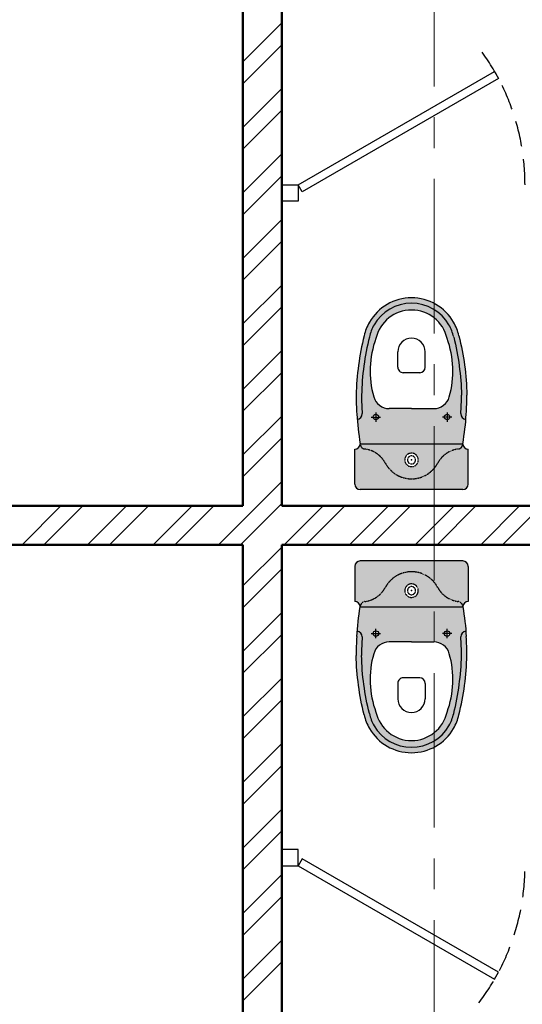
# Model space of a CAD drawing. Header units: millimetres. Extents: x 2063114 to 14983986, y -126020516 to 213791.
# Tile 66 of 256: x 2421444 to 2422994, y -1636974 to -1633937. Entities that reach past the tile are written whole.
import ezdxf

# ---------------------------------------------------------------- set-up
doc = ezdxf.new("R2010")
doc.units = ezdxf.units.MM
for name, pattern in [('181022_4A$0$Three Roomed_3C$0$HIDDEN2', [4.7625, 3.175, -1.5875]), ('ACAD_ISO10W100', [18, 12, -3, 0, -3]), ('HIDDEN', [0.375, 0.25, -0.125]), ('осевая', [50.8, 31.75, -6.35, 6.35, -6.35])]:
    doc.linetypes.add(name, pattern=pattern)
doc.layers.add('пунктир', color=1, linetype='ACAD_ISO10W100')
doc.layers.add('сплошная_толстая', color=7, linetype='Continuous', lineweight=50)
doc.layers.add('Штриховка стен', color=7, linetype='Continuous', lineweight=9)

msp = doc.modelspace()

# ---------------------------------------------------------------- hatches: boundary and pattern name
h = msp.add_hatch(color=255)
h.dxf.hatch_style = 1
h.paths.add_polyline_path([(2422522.60901, -1634870.02908, 0.0630146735), (2422508.02954, -1634904.73162, 0.0570982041), (2422481.6996, -1635094.91852, 0.0175442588), (2422483.74934, -1635153.3167, 0.0049626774), (2422484.88673, -1635169.89604, 0.4139970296), (2422500.36682, -1635152.14875, -0.0174843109), (2422498.3581, -1635095.11421, -0.054897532), (2422522.43491, -1634915.72364, -0.0756868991), (2422537.03568, -1634878.35832, -0.2679491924), (2422652.44899, -1634811.72442, -0.2679491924), (2422767.8623, -1634878.35832, -0.0756868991), (2422782.46306, -1634915.72364, -0.054897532), (2422806.53987, -1635095.11421, -0.0174842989), (2422804.53116, -1635152.14871, 0.413997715), (2422820.01125, -1635169.89604, 0.0049626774), (2422821.14864, -1635153.3167, 0.01754426), (2422823.19837, -1635094.91852, 0.0570982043), (2422796.86843, -1634904.73161, 0.0630146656), (2422782.28896, -1634870.02908, 0.2679491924), (2422652.44899, -1634795.06594, 0.2679491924)])
h.paths.add_polyline_path([(2422537.03568, -1634878.35832, 0.0627050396), (2422524.1204, -1634909.04668, 0.0569864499), (2422498.3581, -1635095.11421, 0.0174601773), (2422500.3613, -1635152.07017, -0.4153825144), (2422484.88673, -1635169.89604, 0.0225645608), (2422494.19346, -1635244.84481), (2422810.70451, -1635244.84481, 0.0225645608), (2422820.01125, -1635169.89604, -0.4153818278), (2422804.53667, -1635152.07021, 0.0174601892), (2422806.53987, -1635095.11421, 0.0569864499), (2422780.77758, -1634909.04668, 0.0627050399), (2422767.8623, -1634878.35832, 0.2679491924), (2422652.44899, -1634811.72442, 0.2679491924)])
h.paths.add_polyline_path([(2422542.78016, -1634920.16155, 0.1593862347), (2422535.9007, -1635100.30142, 0.3349655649), (2422583.95926, -1635136.56471), (2422652.44899, -1635136.56471), (2422720.94088, -1635136.56471, 0.3349535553), (2422768.99727, -1635100.30142, 0.1593862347), (2422762.11781, -1634920.16155, 0.3504030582), (2422652.44899, -1634832.54751, 0.3504030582)], flags=16)
h.paths.add_polyline_path([(2422652.44839, -1634919.30036, -0.4142135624), (2422694.68958, -1634961.54144), (2422694.68965, -1635008.97625, -0.4142135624), (2422677.79322, -1635025.87273), (2422627.10385, -1635025.8728, -0.4142135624), (2422610.20737, -1635008.97637), (2422610.20731, -1634961.54168, -0.4142144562)], flags=0)
h.paths.add_polyline_path([(2422542.62173, -1635171.01221, -1), (2422542.62173, -1635154.11576, -1)], flags=16)
h.paths.add_polyline_path([(2422762.27564, -1635171.0119, -1), (2422762.27564, -1635154.11545, -1)], flags=16)
h.paths.add_polyline_path([(2422542.78016, -1634920.16155, 0.1593862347), (2422535.9007, -1635100.30142, 0.3349655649), (2422583.95926, -1635136.56471), (2422652.44899, -1635136.56471), (2422720.94088, -1635136.56471, 0.3349535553), (2422768.99727, -1635100.30142, 0.1593862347), (2422762.11781, -1634920.16155, 0.3504030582), (2422652.44899, -1634832.54751, 0.3504030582)], flags=0)
h = msp.add_hatch(color=255)
h.dxf.hatch_style = 1
h.paths.add_polyline_path([(2422494.19346, -1635244.84481, 0.3775308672), (2422508.74454, -1635261.36945, -0.2428221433), (2422571.65587, -1635304.712, 0.2766753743), (2422652.44899, -1635353.1249, 0.2766720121), (2422733.24157, -1635304.71301, -0.2428271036), (2422796.15384, -1635261.36939, 0.3775237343), (2422810.70451, -1635244.84481)])
h.paths.add_polyline_path([(2422652.44899, -1635273.99714, -1), (2422652.44899, -1635315.64333, -1)], flags=0)
h.paths.add_polyline_path([(2422652.44899, -1635282.32638, -1), (2422652.44899, -1635307.31409, -1)], flags=0)
h.paths.add_polyline_path([(2422652.44899, -1635282.32638, 1), (2422652.44899, -1635307.31409, 1)], flags=0)
h.paths.add_polyline_path([(2422652.44899, -1635315.64333, 1), (2422652.44899, -1635273.99714, 1)], flags=16)
h.paths.add_polyline_path([(2422571.65587, -1635304.712, 0.2428218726), (2422508.74463, -1635261.36946, -0.3775159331), (2422494.19346, -1635244.84576, -0.4141967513), (2422477.53498, -1635261.50328), (2422477.53498, -1635369.78434, 0.4142030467), (2422494.19382, -1635386.44186), (2422810.70487, -1635386.44186, 0.4142240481), (2422827.36299, -1635369.78242), (2422827.36299, -1635261.50328, -0.4141967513), (2422810.70451, -1635244.84576, -0.3775216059), (2422796.15302, -1635261.3695, 0.2428171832), (2422733.24265, -1635304.71099, -0.2766787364), (2422652.44899, -1635353.1249, -0.2766753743)])
h = msp.add_hatch(color=255)
h.dxf.hatch_style = 1
h.paths.add_polyline_path([(2422494.19346, -1635748.03888, -0.3775308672), (2422508.74454, -1635731.51424, 0.2428221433), (2422571.65587, -1635688.17169, -0.2766753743), (2422652.44899, -1635639.75878, -0.2766720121), (2422733.24157, -1635688.17068, 0.2428271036), (2422796.15384, -1635731.51429, -0.3775237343), (2422810.70451, -1635748.03888)])
h.paths.add_polyline_path([(2422652.44899, -1635718.88654, 1), (2422652.44899, -1635677.24035, 1)], flags=0)
h.paths.add_polyline_path([(2422652.44899, -1635710.5573, 1), (2422652.44899, -1635685.56959, 1)], flags=0)
h.paths.add_polyline_path([(2422652.44899, -1635710.5573, -1), (2422652.44899, -1635685.56959, -1)], flags=0)
h.paths.add_polyline_path([(2422652.44899, -1635677.24035, -1), (2422652.44899, -1635718.88654, -1)], flags=16)
h.paths.add_polyline_path([(2422571.65587, -1635688.17169, -0.2428218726), (2422508.74463, -1635731.51423, 0.3775159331), (2422494.19346, -1635748.03792, 0.4141967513), (2422477.53498, -1635731.3804), (2422477.53498, -1635623.09934, -0.4142030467), (2422494.19382, -1635606.44183), (2422810.70487, -1635606.44183, -0.4142240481), (2422827.36299, -1635623.10126), (2422827.36299, -1635731.3804, 0.4141967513), (2422810.70451, -1635748.03792, 0.3775216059), (2422796.15302, -1635731.51418, -0.2428171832), (2422733.24265, -1635688.17269, 0.2766787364), (2422652.44899, -1635639.75878, 0.2766753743)])
h = msp.add_hatch(color=255)
h.dxf.hatch_style = 1
h.paths.add_polyline_path([(2422522.60901, -1636122.8546, -0.0630146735), (2422508.02954, -1636088.15207, -0.0570982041), (2422481.6996, -1635897.96516, -0.0175442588), (2422483.74934, -1635839.56699, -0.0049626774), (2422484.88673, -1635822.98765, -0.4139970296), (2422500.36682, -1635840.73493, 0.0174843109), (2422498.3581, -1635897.76947, 0.054897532), (2422522.43491, -1636077.16004, 0.0756868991), (2422537.03568, -1636114.52536, 0.2679491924), (2422652.44899, -1636181.15927, 0.2679491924), (2422767.8623, -1636114.52536, 0.0756868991), (2422782.46306, -1636077.16004, 0.054897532), (2422806.53987, -1635897.76947, 0.0174842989), (2422804.53116, -1635840.73497, -0.413997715), (2422820.01125, -1635822.98765, -0.0049626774), (2422821.14864, -1635839.56699, -0.01754426), (2422823.19837, -1635897.96517, -0.0570982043), (2422796.86843, -1636088.15207, -0.0630146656), (2422782.28896, -1636122.8546, -0.2679491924), (2422652.44899, -1636197.81774, -0.2679491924)])
h.paths.add_polyline_path([(2422537.03568, -1636114.52536, -0.0627050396), (2422524.1204, -1636083.83701, -0.0569864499), (2422498.3581, -1635897.76947, -0.0174601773), (2422500.3613, -1635840.81351, 0.4153825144), (2422484.88673, -1635822.98765, -0.0225645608), (2422494.19346, -1635748.03888), (2422810.70451, -1635748.03888, -0.0225645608), (2422820.01125, -1635822.98765, 0.4153818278), (2422804.53667, -1635840.81347, -0.0174601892), (2422806.53987, -1635897.76947, -0.0569864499), (2422780.77758, -1636083.83701, -0.0627050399), (2422767.8623, -1636114.52536, -0.2679491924), (2422652.44899, -1636181.15927, -0.2679491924)])
h.paths.add_polyline_path([(2422542.78016, -1636072.72213, -0.1593862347), (2422535.9007, -1635892.58226, -0.3349655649), (2422583.95926, -1635856.31897), (2422652.44899, -1635856.31897), (2422720.94088, -1635856.31897, -0.3349535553), (2422768.99727, -1635892.58226, -0.1593862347), (2422762.11781, -1636072.72213, -0.3504030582), (2422652.44899, -1636160.33617, -0.3504030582)], flags=16)
h.paths.add_polyline_path([(2422652.44839, -1636073.58332, 0.4142135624), (2422694.68958, -1636031.34225), (2422694.68965, -1635983.90743, 0.4142135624), (2422677.79322, -1635967.01095), (2422627.10385, -1635967.01088, 0.4142135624), (2422610.20737, -1635983.90731), (2422610.20731, -1636031.342, 0.4142144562)], flags=0)
h.paths.add_polyline_path([(2422542.62173, -1635821.87147, 1), (2422542.62173, -1635838.76793, 1)], flags=16)
h.paths.add_polyline_path([(2422762.27564, -1635821.87178, 1), (2422762.27564, -1635838.76823, 1)], flags=16)
h.paths.add_polyline_path([(2422542.78016, -1636072.72213, -0.1593862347), (2422535.9007, -1635892.58226, -0.3349655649), (2422583.95926, -1635856.31897), (2422652.44899, -1635856.31897), (2422720.94088, -1635856.31897, -0.3349535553), (2422768.99727, -1635892.58226, -0.1593862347), (2422762.11781, -1636072.72213, -0.3504030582), (2422652.44899, -1636160.33617, -0.3504030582)], flags=0)

# ---------------------------------------------------------------- linework, layer by layer
at = {"ltscale": 150}
for p, q in [((2422302.44899, -1634446.44186), (2422908.66677, -1634096.44186)), ((2422908.66677, -1634096.44186), (2422921.16677, -1634118.09249)), ((2422921.16677, -1634118.09249), (2422314.94899, -1634468.09249)), ((2422252.44899, -1634446.44186), (2422302.44899, -1634446.44186)), ((2422252.44899, -1634496.44186), (2422252.44899, -1634446.44186)), ((2422314.94899, -1634468.09249), (2422302.44899, -1634446.44186)), ((2422302.44899, -1634446.44186), (2422302.44899, -1634496.44186)), ((2422302.44899, -1634496.44186), (2422252.44899, -1634496.44186)), ((2422302.44899, -1636496.44183), (2422252.44899, -1636496.44183)), ((2422252.44899, -1636496.44183), (2422252.44899, -1636546.44183)), ((2422302.44899, -1636546.44183), (2422302.44899, -1636496.44183)), ((2422314.94899, -1636524.79119), (2422302.44899, -1636546.44183)), ((2422921.16677, -1636874.79119), (2422314.94899, -1636524.79119)), ((2422252.44899, -1636546.44183), (2422302.44899, -1636546.44183)), ((2422302.44899, -1636546.44183), (2422908.66677, -1636896.44183)), ((2422908.66677, -1636896.44183), (2422921.16677, -1636874.79119))]:
    msp.add_line(p, q, dxfattribs=at)
at = {"color": 0}
for p, q in [((2422610.20737, -1635008.97637), (2422610.20731, -1634961.54155)), ((2422694.68965, -1635008.97625), (2422694.68958, -1634961.54144)), ((2422677.79322, -1635025.87273), (2422627.10385, -1635025.8728)), ((2422652.44899, -1635136.56471), (2422583.95818, -1635136.56471)), ((2422652.44899, -1635136.56471), (2422720.9398, -1635136.56471)), ((2422528.25974, -1635162.564), (2422556.98372, -1635162.56396)), ((2422542.62171, -1635148.202), (2422542.62175, -1635176.92597)), ((2422776.63763, -1635162.56366), (2422747.91365, -1635162.5637)), ((2422762.27562, -1635148.20169), (2422762.27566, -1635176.92566)), ((2422477.53498, -1635369.78338), (2422477.53498, -1635261.50328)), ((2422494.19346, -1635244.84481), (2422810.70451, -1635244.84481)), ((2422827.36299, -1635369.78338), (2422827.36299, -1635261.50328)), ((2422827.36299, -1635369.78338), (2422827.36299, -1635261.50328)), ((2422810.70451, -1635386.44186), (2422494.19346, -1635386.44186)), ((2422477.53498, -1635623.1003), (2422477.53498, -1635731.3804)), ((2422810.70451, -1635606.44183), (2422494.19346, -1635606.44183)), ((2422827.36299, -1635623.1003), (2422827.36299, -1635731.3804)), ((2422827.36299, -1635623.1003), (2422827.36299, -1635731.3804)), ((2422494.19346, -1635748.03888), (2422810.70451, -1635748.03888)), ((2422528.25974, -1635830.31968), (2422556.98372, -1635830.31972)), ((2422542.62171, -1635844.68168), (2422542.62175, -1635815.95771)), ((2422776.63763, -1635830.32003), (2422747.91365, -1635830.31999)), ((2422762.27562, -1635844.68199), (2422762.27566, -1635815.95802)), ((2422652.44899, -1635856.31897), (2422583.95818, -1635856.31897)), ((2422652.44899, -1635856.31897), (2422720.9398, -1635856.31897)), ((2422610.20737, -1635983.90731), (2422610.20731, -1636031.34213)), ((2422677.79322, -1635967.01095), (2422627.10385, -1635967.01088)), ((2422694.68965, -1635983.90743), (2422694.68958, -1636031.34225))]:
    msp.add_line(p, q, dxfattribs=at)
for points in [[(2422506.22388, -1634911.88466, 0.0549045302), (2422481.6996, -1635094.91852, 0.0549045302)], [(2422522.39337, -1634915.89122, 0.0549045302), (2422498.35348, -1635095.30988, 0.0549045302)], [(2422782.5046, -1634915.89122, -0.0549045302), (2422806.54449, -1635095.30988, -0.0549045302)], [(2422798.67409, -1634911.88466, -0.0549045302), (2422823.19837, -1635094.91852, -0.0549045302)], [(2422652.44899, -1635136.56471), (2422585.81508, -1635136.56471, 0.7043924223)], [(2422652.44899, -1635136.56471), (2422719.08289, -1635136.56471, -0.7043924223)], [(2422483.74934, -1635153.3167, 0.027530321), (2422494.19346, -1635244.84481, 0.027530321)], [(2422810.70451, -1635244.84481, 0.027530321), (2422821.14864, -1635153.3167, 0.027530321)], [(2422483.74934, -1635839.56699, -0.027530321), (2422494.19346, -1635748.03888, -0.027530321)], [(2422810.70451, -1635748.03888, -0.027530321), (2422821.14864, -1635839.56699, -0.027530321)], [(2422652.44899, -1635856.31897), (2422585.81508, -1635856.31897, -0.7043924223)], [(2422652.44899, -1635856.31897), (2422719.08289, -1635856.31897, 0.7043924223)], [(2422506.22388, -1636080.99903, -0.0549045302), (2422481.6996, -1635897.96517, -0.0549045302)], [(2422522.39337, -1636076.99246, -0.0549045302), (2422498.35348, -1635897.5738, -0.0549045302)], [(2422782.5046, -1636076.99246, 0.0549045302), (2422806.54449, -1635897.5738, 0.0549045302)], [(2422798.67409, -1636080.99903, 0.0549045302), (2422823.19837, -1635897.96517, 0.0549045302)]]:
    msp.add_lwpolyline(points, format="xyb", dxfattribs=at)
for centre in [(2422542.62173, -1635162.56398), (2422762.27564, -1635162.56368), (2422542.62173, -1635830.3197), (2422762.27564, -1635830.32001)]:
    msp.add_circle(centre, 8.44823, dxfattribs=at)
at = {"linetype": '181022_4A$0$Three Roomed_3C$0$HIDDEN2', "ltscale": 25}
for centre, start, end in [((2422302.44899, -1634446.44186), 0, 37.19877537), ((2422302.44899, -1636546.44183), 322.80122463, 0)]:
    msp.add_arc(centre, 700, start, end, dxfattribs=at)
at = {"color": 0}
for centre, radius, start, end in [((2422652.44899, -1634944.99223), 149.92629, 90, 149.99999998), ((2422652.44899, -1634944.99223), 149.92629, 30.00000002, 90), ((2422652.44899, -1634944.99223), 133.26781, 90, 149.99999998), ((2422652.44899, -1634944.99223), 112.44472, 90, 167.24246781), ((2422652.44899, -1634944.99223), 133.26781, 30.00000002, 90), ((2422652.44899, -1634944.99223), 112.44472, 12.75753219, 90), ((2422652.44899, -1634944.99223), 149.92629, 149.99999998, 167.24246781), ((2422652.44899, -1634944.99223), 133.26781, 149.99999998, 167.24246781), ((2422652.44899, -1634944.99223), 133.26781, 12.75753219, 30.00000002), ((2422652.44899, -1634944.99223), 149.92629, 12.75753219, 30.00000002), ((2422814.71491, -1635020.74791), 289.94159, 159.70099418, 195.9249352), ((2422652.44844, -1634961.5415), 42.24114, 90.00008023, 180.0000802), ((2422652.44844, -1634961.5415), 42.24114, 0.0000802, 90.00008023), ((2422490.18306, -1635020.74791), 289.94159, 344.0750648, 20.29900582), ((2422627.10383, -1635008.97635), 16.89645, 180.0000802, 270.00008023), ((2422677.79319, -1635008.97628), 16.89645, 270.00008023, 0.0000802), ((2423314.62343, -1635094.91852), 832.92383, 180, 184.02043562), ((2423314.62343, -1635094.91852), 816.26535, 180, 184.02043562), ((2422583.95818, -1635086.58928), 49.97543, 195.9249352, 270), ((2422720.9398, -1635086.58928), 49.97543, 270, 344.0750648), ((2421990.27454, -1635094.91852), 816.26535, 355.97956438, 0), ((2421990.27454, -1635094.91852), 832.92383, 355.97956438, 0), ((2422483.74657, -1635153.27662), 16.65848, 274.5904765, 3.88227236), ((2422821.1514, -1635153.27662), 16.65848, 176.11772764, 265.4095235), ((2422477.53498, -1635244.84481), 16.65848, 270, 0), ((2422827.36299, -1635244.84481), 16.65848, 180, 270), ((2422494.19346, -1635369.78338), 16.65848, 180, 270), ((2422810.70451, -1635369.78338), 16.65848, 270, 0), ((2422494.19346, -1635623.1003), 16.65848, 90, 180), ((2422810.70451, -1635623.1003), 16.65848, 0, 90), ((2422477.53498, -1635748.03888), 16.65848, 0, 90), ((2422827.36299, -1635748.03888), 16.65848, 90, 180), ((2423314.62343, -1635897.96517), 832.92383, 175.97956438, 180), ((2422483.74657, -1635839.60706), 16.65848, 356.11772764, 85.4095235), ((2422821.1514, -1635839.60706), 16.65848, 94.5904765, 183.88227236), ((2421990.27454, -1635897.96517), 832.92383, 0, 4.02043562), ((2423314.62343, -1635897.96517), 816.26535, 175.97956438, 180), ((2422583.95818, -1635906.2944), 49.97543, 90, 164.0750648), ((2422720.9398, -1635906.2944), 49.97543, 15.9249352, 90), ((2421990.27454, -1635897.96517), 816.26535, 0, 4.02043562), ((2422814.71491, -1635972.13578), 289.94159, 164.0750648, 200.29900582), ((2422490.18306, -1635972.13578), 289.94159, 339.70099418, 15.9249352), ((2422627.10383, -1635983.90733), 16.89645, 89.99991977, 179.9999198), ((2422677.79319, -1635983.9074), 16.89645, 359.9999198, 89.99991977), ((2422652.44844, -1636031.34219), 42.24114, 179.9999198, 269.99991977), ((2422652.44844, -1636031.34219), 42.24114, 269.99991977, 359.9999198), ((2422652.44899, -1636047.89146), 149.92629, 192.75753219, 210.00000002), ((2422652.44899, -1636047.89146), 133.26781, 192.75753219, 210.00000002), ((2422652.44899, -1636047.89146), 112.44472, 192.75753219, 270), ((2422652.44899, -1636047.89146), 112.44472, 270, 347.24246781), ((2422652.44899, -1636047.89146), 133.26781, 329.99999998, 347.24246781), ((2422652.44899, -1636047.89146), 149.92629, 329.99999998, 347.24246781), ((2422652.44899, -1636047.89146), 149.92629, 210.00000002, 270), ((2422652.44899, -1636047.89146), 133.26781, 210.00000002, 270), ((2422652.44899, -1636047.89146), 133.26781, 270, 329.99999998), ((2422652.44899, -1636047.89146), 149.92629, 270, 329.99999998)]:
    msp.add_arc(centre, radius, start, end, dxfattribs=at)
at = {"color": 0, "linetype": 'HIDDEN'}
for centre, radius, start, end in [((2422510.85194, -1635244.84481), 16.65848, 180, 262.73227852), ((2422498.20757, -1635343.99265), 83.29238, 28.13817661, 82.73227852), ((2422806.6904, -1635343.99265), 83.29238, 97.26772148, 151.86182339), ((2422806.6904, -1635343.99265), 83.29238, 97.26772148, 151.86182339), ((2422794.04604, -1635244.84481), 16.65848, 277.26772148, 0), ((2422794.04604, -1635244.84481), 16.65848, 277.26772148, 0), ((2422652.44899, -1635294.82024), 20.8231, 90, 270), ((2422652.44899, -1635294.82024), 20.8231, 90, 270), ((2422652.44899, -1635294.82024), 12.49386, 90, 270), ((2422652.44899, -1635294.82024), 12.49386, 90, 270), ((2422652.44899, -1635294.82024), 20.8231, 270, 90), ((2422652.44899, -1635294.82024), 20.8231, 270, 90), ((2422652.44899, -1635294.82024), 12.49386, 270, 90), ((2422652.44899, -1635294.82024), 12.49386, 270, 90), ((2422652.44899, -1635261.50328), 91.62162, 208.13817661, 270), ((2422652.44899, -1635261.50328), 91.62162, 270, 331.86182339), ((2422652.44899, -1635261.50328), 91.62162, 270, 331.86182339), ((2422652.44899, -1635731.3804), 91.62162, 90, 151.86182339), ((2422652.44899, -1635731.3804), 91.62162, 28.13817661, 90), ((2422652.44899, -1635731.3804), 91.62162, 28.13817661, 90), ((2422652.44899, -1635698.06345), 20.8231, 90, 270), ((2422652.44899, -1635698.06345), 20.8231, 90, 270), ((2422652.44899, -1635698.06345), 12.49386, 90, 270), ((2422652.44899, -1635698.06345), 12.49386, 90, 270), ((2422652.44899, -1635698.06345), 20.8231, 270, 90), ((2422652.44899, -1635698.06345), 20.8231, 270, 90), ((2422652.44899, -1635698.06345), 12.49386, 270, 90), ((2422652.44899, -1635698.06345), 12.49386, 270, 90), ((2422498.20757, -1635648.89104), 83.29238, 277.26772148, 331.86182339), ((2422806.6904, -1635648.89104), 83.29238, 208.13817661, 262.73227852), ((2422806.6904, -1635648.89104), 83.29238, 208.13817661, 262.73227852), ((2422510.85194, -1635748.03888), 16.65848, 97.26772148, 180), ((2422794.04604, -1635748.03888), 16.65848, 0, 82.73227852), ((2422794.04604, -1635748.03888), 16.65848, 0, 82.73227852)]:
    msp.add_arc(centre, radius, start, end, dxfattribs=at)
at = {"color": 0}
for p in [(2422652.44899, -1635294.82024), (2422652.44899, -1635294.82024), (2422652.44899, -1635698.06345), (2422652.44899, -1635698.06345)]:
    msp.add_point(p, dxfattribs=at)
at = {"layer": 'пунктир', "linetype": 'осевая', "lineweight": 9, "ltscale": 15}
msp.add_line((2422722.44899, -1626046.44184), (2422722.44899, -1644946.44184), dxfattribs=at)
at = {"layer": 'сплошная_толстая', "ltscale": 150}
for p, q in [((2422132.44899, -1635436.44184), (2422132.44899, -1632536.44184)), ((2422252.44899, -1635436.44184), (2422252.44899, -1632536.44184)), ((2416612.44899, -1635436.44184), (2422132.44899, -1635436.44184)), ((2422252.44899, -1635436.44184), (2426852.44899, -1635436.44184)), ((2416612.44899, -1635556.44184), (2422132.44899, -1635556.44184)), ((2422132.44899, -1638576.44184), (2422132.44899, -1635556.44184)), ((2422252.44899, -1638456.44184), (2422252.44899, -1635556.44184)), ((2422252.44899, -1635556.44184), (2426852.44899, -1635556.44184)), ((2422252.44899, -1635556.44184), (2426852.44899, -1635556.44184))]:
    msp.add_line(p, q, dxfattribs=at)
at = {"layer": 'Штриховка стен', "linetype": 'Continuous', "lineweight": 9}
for p, q in [((2422132.44899, -1634067.15474), (2422252.44899, -1633947.15474)), ((2422132.44899, -1634134.50669), (2422252.44899, -1634014.50669)), ((2422132.44899, -1634269.2105), (2422252.44899, -1634149.2105)), ((2422132.44899, -1634336.56245), (2422252.44899, -1634216.56245)), ((2422132.44899, -1634471.26627), (2422252.44899, -1634351.26627)), ((2422132.44899, -1634538.61822), (2422252.44899, -1634418.61822)), ((2422132.44899, -1634673.32203), (2422252.44899, -1634553.32203)), ((2422132.44899, -1634740.67398), (2422252.44899, -1634620.67398)), ((2422132.44899, -1634875.37779), (2422252.44899, -1634755.37779)), ((2422132.44899, -1634942.72974), (2422252.44899, -1634822.72974)), ((2422132.44899, -1635077.43355), (2422252.44899, -1634957.43355)), ((2422132.44899, -1635144.7855), (2422252.44899, -1635024.7855)), ((2422132.44899, -1635279.48932), (2422252.44899, -1635159.48932)), ((2422132.44899, -1635346.84127), (2422252.44899, -1635226.84127)), ((2422057.55222, -1635556.44184), (2422252.44899, -1635361.54508)), ((2421451.38494, -1635556.44184), (2421571.38494, -1635436.44184)), ((2421518.73689, -1635556.44184), (2421638.73689, -1635436.44184)), ((2421653.4407, -1635556.44184), (2421773.4407, -1635436.44184)), ((2421720.79265, -1635556.44184), (2421840.79265, -1635436.44184)), ((2421855.49646, -1635556.44184), (2421975.49646, -1635436.44184)), ((2421922.84841, -1635556.44184), (2422042.84841, -1635436.44184)), ((2422124.90417, -1635556.44184), (2422252.44899, -1635428.89703)), ((2422259.60799, -1635556.44184), (2422379.60799, -1635436.44184)), ((2422326.95994, -1635556.44184), (2422446.95994, -1635436.44184)), ((2422461.66375, -1635556.44184), (2422581.66375, -1635436.44184)), ((2422529.0157, -1635556.44184), (2422649.0157, -1635436.44184)), ((2422663.71951, -1635556.44184), (2422783.71951, -1635436.44184)), ((2422731.07146, -1635556.44184), (2422851.07146, -1635436.44184)), ((2422865.77528, -1635556.44184), (2422985.77528, -1635436.44184)), ((2422933.12723, -1635556.44184), (2423053.12723, -1635436.44184)), ((2422132.44899, -1635683.60084), (2422252.44899, -1635563.60084)), ((2422132.44899, -1635750.95279), (2422252.44899, -1635630.95279)), ((2422132.44899, -1635885.6566), (2422252.44899, -1635765.6566)), ((2422132.44899, -1635953.00855), (2422252.44899, -1635833.00855)), ((2422132.44899, -1636087.71237), (2422252.44899, -1635967.71237)), ((2422132.44899, -1636155.06432), (2422252.44899, -1636035.06432)), ((2422132.44899, -1636289.76813), (2422252.44899, -1636169.76813)), ((2422132.44899, -1636357.12008), (2422252.44899, -1636237.12008)), ((2422132.44899, -1636491.82389), (2422252.44899, -1636371.82389)), ((2422132.44899, -1636559.17584), (2422252.44899, -1636439.17584)), ((2422132.44899, -1636693.87966), (2422252.44899, -1636573.87966)), ((2422132.44899, -1636761.23161), (2422252.44899, -1636641.23161)), ((2422132.44899, -1636895.93542), (2422252.44899, -1636775.93542)), ((2422132.44899, -1636963.28737), (2422252.44899, -1636843.28737))]:
    msp.add_line(p, q, dxfattribs=at)

doc.saveas('drawing.dxf')
